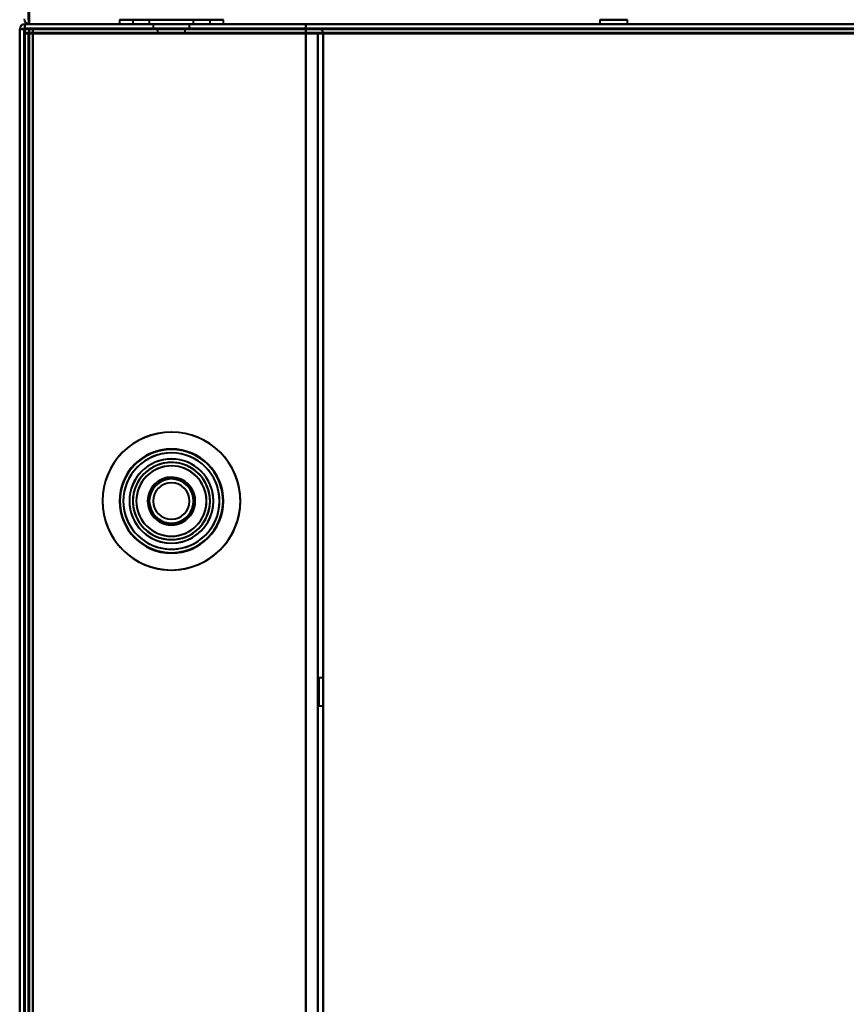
# Model space of a CAD drawing. Header units: millimetres. Extents: x -1442 to 3067, y -120 to 1046.
# Tile 56 of 75: x -369 to -274, y 825 to 939. Entities that reach past the tile are written whole.
import ezdxf

# ---------------------------------------------------------------- set-up
doc = ezdxf.new("R2010")
doc.units = ezdxf.units.MM
doc.layers.add('G-IMPT', color=8, linetype='Continuous', lineweight=40)

# ---------------------------------------------------------------- blocks, each defined once
blk = doc.blocks.new('NEXA 1000 CALQUES_dwg-755156-Gauche')
at = {"layer": 'G-IMPT'}
for p, q in [((-367.9, 938.37), (-367.9, 938.97)), ((-367.9, 938.37), (-367.9, 938.97)), ((-367.9, 938.97), (-367.9, 938.37)), ((-367.9, 938.97), (-367.9, 938.37)), ((-357.5, 938.87), (-357.5, 938.37)), ((-357.5, 938.87), (-357.5, 938.37)), ((-357.5, 938.87), (-357.5, 938.37)), ((-357.5, 938.87), (-351.5, 938.87)), ((-351.5, 938.87), (-357.5, 938.87)), ((-345.5, 938.87), (-357.5, 938.87)), ((-357.5, 938.87), (-351.5, 938.87)), ((-351.5, 938.87), (-357.5, 938.87)), ((-345.5, 938.87), (-357.5, 938.87)), ((-357.5, 938.87), (-351.5, 938.87)), ((-351.5, 938.87), (-357.5, 938.87)), ((-345.5, 938.87), (-357.5, 938.87)), ((-355.95, 938.87), (-355.95, 938.37)), ((-355.95, 938.87), (-355.95, 938.37)), ((-355.95, 938.87), (-355.95, 938.37)), ((-355.95, 938.87), (-347.39, 938.87)), ((-351.5, 938.87), (-355.95, 938.87)), ((-355.95, 938.87), (-347.39, 938.87)), ((-351.5, 938.87), (-355.95, 938.87)), ((-355.95, 938.87), (-347.39, 938.87)), ((-351.5, 938.87), (-355.95, 938.87)), ((-355.61, 938.87), (-351.5, 938.87)), ((-355.61, 938.87), (-351.5, 938.87)), ((-355.61, 938.87), (-351.5, 938.87)), ((-354.05, 938.87), (-354.05, 938.37)), ((-354.05, 938.87), (-354.05, 938.37)), ((-354.05, 938.87), (-354.05, 938.37)), ((-354.05, 938.87), (-351.5, 938.87)), ((-349.14, 938.87), (-354.05, 938.87)), ((-354.05, 938.87), (-351.5, 938.87)), ((-349.14, 938.87), (-354.05, 938.87)), ((-354.05, 938.87), (-351.5, 938.87)), ((-349.14, 938.87), (-354.05, 938.87)), ((-351.5, 938.87), (-353.86, 938.87)), ((-351.5, 938.87), (-353.86, 938.87)), ((-351.5, 938.87), (-353.86, 938.87)), ((-351.5, 938.87), (-348.95, 938.87)), ((-348.95, 938.87), (-351.5, 938.87)), ((-351.5, 938.87), (-348.95, 938.87)), ((-348.95, 938.87), (-351.5, 938.87)), ((-351.5, 938.87), (-348.95, 938.87)), ((-348.95, 938.87), (-351.5, 938.87)), ((-351.5, 938.87), (-347.05, 938.87)), ((-351.5, 938.87), (-345.5, 938.87)), ((-347.05, 938.87), (-351.5, 938.87)), ((-345.5, 938.87), (-351.5, 938.87)), ((-351.5, 938.87), (-347.05, 938.87)), ((-351.5, 938.87), (-345.5, 938.87)), ((-347.05, 938.87), (-351.5, 938.87)), ((-345.5, 938.87), (-351.5, 938.87)), ((-351.5, 938.87), (-347.05, 938.87)), ((-351.5, 938.87), (-345.5, 938.87)), ((-347.05, 938.87), (-351.5, 938.87)), ((-345.5, 938.87), (-351.5, 938.87)), ((-348.95, 938.37), (-348.95, 938.87)), ((-348.95, 938.37), (-348.95, 938.87)), ((-348.95, 938.37), (-348.95, 938.87)), ((-347.05, 938.37), (-347.05, 938.87)), ((-347.05, 938.37), (-347.05, 938.87)), ((-347.05, 938.37), (-347.05, 938.87)), ((-345.5, 938.37), (-345.5, 938.87)), ((-345.5, 938.37), (-345.5, 938.87)), ((-345.5, 938.37), (-345.5, 938.87)), ((-302.1, 938.87), (-302.1, 938.37)), ((-300.5, 938.87), (-302.1, 938.87)), ((-298.9, 938.87), (-302.1, 938.87)), ((-302.1, 938.87), (-300.5, 938.87)), ((-298.9, 938.87), (-300.5, 938.87)), ((-300.5, 938.87), (-298.9, 938.87)), ((-298.9, 938.37), (-298.9, 938.87)), ((-369, 937.77), (-369, 128.97)), ((-369, 937.77), (-369, 128.97)), ((-369, 937.77), (-368.4, 937.77)), ((-368.4, 937.77), (-369, 937.77)), ((-368.4, 937.77), (-369, 937.77)), ((-369, 937.77), (-368.4, 937.77)), ((-369, 937.77), (-368.4, 937.77)), ((-368.4, 937.77), (-369, 937.77)), ((-369, 937.77), (-368.4, 937.77)), ((-368.4, 937.77), (-369, 937.77)), ((332.4, 938.37), (-368.4, 938.37)), ((-368.4, 937.77), (-368.4, 938.37)), ((-368.4, 938.37), (-368.4, 937.77)), ((-368.4, 937.77), (-368.4, 938.37)), ((-368.4, 938.37), (-368.4, 937.77)), ((-367.9, 938.37), (331.9, 938.37)), ((331.9, 937.87), (-367.9, 937.87)), ((-367.9, 937.27), (-367.9, 937.87)), ((-367.9, 937.87), (-367.9, 937.27)), ((-367.9, 937.87), (-367.9, 937.27)), ((-367.9, 937.27), (-367.9, 937.87)), ((-351.5, 938.37), (-357.5, 938.37)), ((-357.5, 938.37), (-345.5, 938.37)), ((-357.5, 938.37), (-351.5, 938.37)), ((-351.5, 938.37), (-357.5, 938.37)), ((-357.5, 938.37), (-345.5, 938.37)), ((-357.5, 938.37), (-351.5, 938.37)), ((-351.5, 938.37), (-357.5, 938.37)), ((-357.5, 938.37), (-345.5, 938.37)), ((-357.5, 938.37), (-351.5, 938.37)), ((-355.95, 938.37), (-351.5, 938.37)), ((-351.5, 938.37), (-355.95, 938.37)), ((-355.95, 938.37), (-351.5, 938.37)), ((-351.5, 938.37), (-355.95, 938.37)), ((-355.95, 938.37), (-351.5, 938.37)), ((-351.5, 938.37), (-355.95, 938.37)), ((-347.05, 938.37), (-355.61, 938.37)), ((-347.05, 938.37), (-355.61, 938.37)), ((-347.05, 938.37), (-355.61, 938.37)), ((-351.5, 938.37), (-354.05, 938.37)), ((-354.05, 938.37), (-351.5, 938.37)), ((-351.5, 938.37), (-354.05, 938.37)), ((-354.05, 938.37), (-351.5, 938.37)), ((-351.5, 938.37), (-354.05, 938.37)), ((-354.05, 938.37), (-351.5, 938.37)), ((-353.86, 938.37), (-348.95, 938.37)), ((-353.86, 938.37), (-348.95, 938.37)), ((-353.86, 938.37), (-348.95, 938.37)), ((-353.6, 938.37), (-353.6, 937.87)), ((-353.6, 938.37), (-353.6, 937.87)), ((-353.6, 938.37), (-353.6, 937.87)), ((-349.4, 938.37), (-353.6, 938.37)), ((-351.5, 938.37), (-353.6, 938.37)), ((-353.6, 938.37), (-351.5, 938.37)), ((-349.4, 938.37), (-353.6, 938.37)), ((-351.5, 938.37), (-353.6, 938.37)), ((-353.6, 938.37), (-351.5, 938.37)), ((-353.6, 938.37), (-351.5, 938.37)), ((-349.4, 938.37), (-353.6, 938.37)), ((-351.5, 938.37), (-353.6, 938.37)), ((-351.5, 937.87), (-353.6, 937.87)), ((-353.6, 937.87), (-351.5, 937.87)), ((-353.6, 937.87), (-349.4, 937.87)), ((-351.5, 937.87), (-353.6, 937.87)), ((-353.6, 937.87), (-351.5, 937.87)), ((-353.6, 937.87), (-349.4, 937.87)), ((-351.5, 937.87), (-353.6, 937.87)), ((-353.6, 937.87), (-351.5, 937.87)), ((-353.6, 937.87), (-349.4, 937.87)), ((-353.1, 937.87), (-353.1, 937.37)), ((-353.1, 937.87), (-353.1, 937.37)), ((-353.1, 937.87), (-353.1, 937.37)), ((-353.1, 937.87), (-351.5, 937.87)), ((-351.5, 937.87), (-353.1, 937.87)), ((-349.9, 937.87), (-353.1, 937.87)), ((-353.1, 937.87), (-351.5, 937.87)), ((-351.5, 937.87), (-353.1, 937.87)), ((-349.9, 937.87), (-353.1, 937.87)), ((-353.1, 937.87), (-351.5, 937.87)), ((-351.5, 937.87), (-353.1, 937.87)), ((-349.9, 937.87), (-353.1, 937.87)), ((-349.4, 938.37), (-351.5, 938.37)), ((-348.95, 938.37), (-351.5, 938.37)), ((-351.5, 938.37), (-349.4, 938.37)), ((-351.5, 938.37), (-349.14, 938.37)), ((-349.4, 938.37), (-351.5, 938.37)), ((-348.95, 938.37), (-351.5, 938.37)), ((-351.5, 938.37), (-349.4, 938.37)), ((-351.5, 938.37), (-349.14, 938.37)), ((-348.95, 938.37), (-351.5, 938.37)), ((-351.5, 938.37), (-349.4, 938.37)), ((-349.4, 938.37), (-351.5, 938.37)), ((-351.5, 938.37), (-349.14, 938.37)), ((-345.5, 938.37), (-351.5, 938.37)), ((-351.5, 938.37), (-347.05, 938.37)), ((-347.39, 938.37), (-351.5, 938.37)), ((-351.5, 938.37), (-345.5, 938.37)), ((-345.5, 938.37), (-351.5, 938.37)), ((-351.5, 938.37), (-347.05, 938.37)), ((-347.39, 938.37), (-351.5, 938.37)), ((-351.5, 938.37), (-345.5, 938.37)), ((-345.5, 938.37), (-351.5, 938.37)), ((-351.5, 938.37), (-347.05, 938.37)), ((-347.39, 938.37), (-351.5, 938.37)), ((-351.5, 938.37), (-345.5, 938.37)), ((-349.4, 937.87), (-351.5, 937.87)), ((-351.5, 937.87), (-349.9, 937.87)), ((-349.9, 937.87), (-351.5, 937.87)), ((-351.5, 937.87), (-349.4, 937.87)), ((-349.4, 937.87), (-351.5, 937.87)), ((-351.5, 937.87), (-349.9, 937.87)), ((-349.9, 937.87), (-351.5, 937.87)), ((-351.5, 937.87), (-349.4, 937.87)), ((-349.4, 937.87), (-351.5, 937.87)), ((-351.5, 937.87), (-349.9, 937.87)), ((-349.9, 937.87), (-351.5, 937.87)), ((-351.5, 937.87), (-349.4, 937.87)), ((-349.9, 937.37), (-349.9, 937.87)), ((-349.9, 937.37), (-349.9, 937.87)), ((-349.9, 937.37), (-349.9, 937.87)), ((-349.4, 937.87), (-349.4, 938.37)), ((-349.4, 937.87), (-349.4, 938.37)), ((-349.4, 937.87), (-349.4, 938.37)), ((-300.5, 938.37), (-302.1, 938.37)), ((-302.1, 938.37), (-300.5, 938.37)), ((-302.1, 938.37), (-298.9, 938.37)), ((-298.9, 938.37), (-300.5, 938.37)), ((-300.5, 938.37), (-298.9, 938.37)), ((-368.5, 937.27), (-368.5, 129.47)), ((-368.5, 937.27), (-367.9, 937.27)), ((-367.9, 937.27), (-368.5, 937.27)), ((-367.9, 937.27), (-368.5, 937.27)), ((-368.5, 937.27), (-367.9, 937.27)), ((-353.1, 937.37), (-351.5, 937.37)), ((-353.1, 937.37), (-349.9, 937.37)), ((-351.5, 937.37), (-353.1, 937.37)), ((-353.1, 937.37), (-351.5, 937.37)), ((-353.1, 937.37), (-349.9, 937.37)), ((-351.5, 937.37), (-353.1, 937.37)), ((-353.1, 937.37), (-351.5, 937.37)), ((-353.1, 937.37), (-349.9, 937.37)), ((-351.5, 937.37), (-353.1, 937.37)), ((-351.5, 937.37), (-349.9, 937.37)), ((-349.9, 937.37), (-351.5, 937.37)), ((-351.5, 937.37), (-349.9, 937.37)), ((-349.9, 937.37), (-351.5, 937.37)), ((-351.5, 937.37), (-349.9, 937.37)), ((-349.9, 937.37), (-351.5, 937.37)), ((-334, 937.27), (-334.6, 937.27)), ((-334, 937.27), (-334.6, 937.27)), ((-334.6, 937.27), (-334, 937.27)), ((-334.6, 937.27), (-334, 937.27)), ((-334, 129.47), (-334, 937.27)), ((-334, 862.97), (-334.5, 862.97)), ((-334, 862.97), (-334.5, 862.97)), ((-334.5, 862.97), (-334.5, 861.37)), ((-334.5, 862.97), (-334.5, 859.77)), ((-334.5, 862.97), (-334.5, 861.37)), ((-334.5, 862.97), (-334.5, 859.77)), ((-334.5, 861.37), (-334.5, 862.97)), ((-334.5, 861.37), (-334.5, 862.97)), ((-334, 861.37), (-334, 862.97)), ((-334, 859.77), (-334, 862.97)), ((-334, 861.37), (-334, 862.97)), ((-334, 859.77), (-334, 862.97)), ((-334, 862.97), (-334, 861.37)), ((-334, 862.97), (-334, 861.37)), ((-334.5, 861.37), (-334.5, 859.77)), ((-334.5, 861.37), (-334.5, 859.77)), ((-334.5, 859.77), (-334.5, 861.37)), ((-334.5, 859.77), (-334.5, 861.37)), ((-334, 859.77), (-334, 861.37)), ((-334, 859.77), (-334, 861.37)), ((-334, 861.37), (-334, 859.77)), ((-334, 861.37), (-334, 859.77)), ((-334.5, 859.77), (-334, 859.77)), ((-334.5, 859.77), (-334, 859.77))]:
    blk.add_line(p, q, dxfattribs=at)
at = {"layer": 'G-IMPT', "flags": 128}
for points in [[(-367.95, 938.87), (-367.96, 947.37), (-367.98, 955.87), (-367.99, 964.37), (-368, 972.87)], [(-368, 938.87), (-368, 947.37), (-368, 955.87), (-368, 964.37), (-368, 972.87)], [(-368, 972.87), (-368, 964.37), (-368, 955.87), (-368, 947.37), (-368, 938.87)], [(-367.95, 938.87), (-367.96, 947.12), (-367.98, 955.37), (-367.99, 963.62), (-368, 971.87)], [(-368, 971.87), (-367.99, 963.62), (-367.98, 955.37), (-367.96, 947.12), (-367.95, 938.87)], [(-368, 971.87), (-368, 963.62), (-368, 955.37), (-368, 947.12), (-368, 938.87)], [(-368, 938.87), (-368, 947.12), (-368, 955.37), (-368, 963.62), (-368, 971.87)], [(-367.9, 971.87), (-367.91, 963.62), (-367.93, 955.37), (-367.94, 947.12), (-367.95, 938.87)], [(-367.9, 938.87), (-367.9, 947.12), (-367.9, 955.37), (-367.9, 963.62), (-367.9, 971.87)], [(-367.9, 971.87), (-367.9, 963.62), (-367.9, 955.37), (-367.9, 947.12), (-367.9, 938.87)], [(-367.9, 938.37), (-367.91, 938.5), (-367.93, 938.62), (-367.94, 938.75), (-367.95, 938.87)], [(-367.95, 938.87), (-367.94, 938.75), (-367.93, 938.62), (-367.91, 938.5), (-367.9, 938.37)], [(-367.9, 938.37), (-367.9, 938.5), (-367.9, 938.62), (-367.9, 938.75), (-367.9, 938.87)], [(-367.9, 938.87), (-367.9, 938.75), (-367.9, 938.62), (-367.9, 938.5), (-367.9, 938.37)], [(-369, 937.77), (-368.86, 937.78), (-368.73, 937.8), (-368.59, 937.81), (-368.45, 937.82)], [(-368.45, 937.82), (-368.59, 937.81), (-368.73, 937.8), (-368.86, 937.78), (-369, 937.77)], [(-369, 128.97), (-369, 331.17), (-369, 533.37), (-369, 735.57), (-369, 937.77)], [(-369, 937.77), (-369, 735.57), (-369, 533.37), (-369, 331.17), (-369, 128.97)], [(-369, 128.97), (-369, 331.17), (-369, 533.37), (-369, 735.57), (-369, 937.77)], [(-369, 937.77), (-368.86, 937.77), (-368.73, 937.77), (-368.59, 937.77), (-368.45, 937.77)], [(-368.45, 937.77), (-368.59, 937.77), (-368.73, 937.77), (-368.86, 937.77), (-369, 937.77)], [(-369, 937.77), (-369, 735.57), (-369, 533.37), (-369, 331.17), (-369, 128.97)], [(-369, 128.97), (-369, 331.17), (-369, 533.37), (-369, 735.57), (-369, 937.77)], [(-368.5, 937.77), (-368.63, 937.77), (-368.75, 937.77), (-368.88, 937.77), (-369, 937.77)], [(-369, 937.77), (-369, 735.57), (-369, 533.37), (-369, 331.17), (-369, 128.97)], [(-369, 937.77), (-368.88, 937.77), (-368.75, 937.77), (-368.63, 937.77), (-368.5, 937.77)], [(-369, 128.97), (-369, 331.17), (-369, 533.37), (-369, 735.57), (-369, 937.77)], [(-369, 937.77), (-369, 735.57), (-369, 533.37), (-369, 331.17), (-369, 128.97)], [(-369, 128.97), (-369, 331.17), (-369, 533.37), (-369, 735.57), (-369, 937.77)], [(-369, 937.77), (-369, 735.57), (-369, 533.37), (-369, 331.17), (-369, 128.97)], [(-369, 128.97), (-369, 331.17), (-369, 533.37), (-369, 735.57), (-369, 937.77)], [(-369, 937.77), (-368.88, 937.77), (-368.75, 937.77), (-368.63, 937.77), (-368.5, 937.77)], [(-369, 937.77), (-369, 735.57), (-369, 533.37), (-369, 331.17), (-369, 128.97)], [(-368.5, 937.77), (-368.63, 937.77), (-368.75, 937.77), (-368.88, 937.77), (-369, 937.77)], [(-368.5, 937.77), (-368.5, 735.57), (-368.5, 533.37), (-368.5, 331.17), (-368.5, 128.97)], [(-368.5, 128.97), (-368.5, 331.17), (-368.5, 533.37), (-368.5, 735.57), (-368.5, 937.77)], [(-368.5, 937.27), (-368.5, 937.4), (-368.5, 937.52), (-368.5, 937.65), (-368.5, 937.77)], [(-368.5, 128.97), (-368.5, 331.17), (-368.5, 533.37), (-368.5, 735.57), (-368.5, 937.77)], [(-368.5, 937.77), (-368.5, 937.65), (-368.5, 937.52), (-368.5, 937.4), (-368.5, 937.27)], [(-368.5, 937.77), (-368.49, 937.77), (-368.48, 937.77), (-368.46, 937.77), (-368.45, 937.77)], [(-368.5, 937.77), (-368.5, 937.65), (-368.5, 937.52), (-368.5, 937.4), (-368.5, 937.27)], [(-368.45, 937.77), (-368.46, 937.77), (-368.48, 937.77), (-368.49, 937.77), (-368.5, 937.77)], [(-368.5, 937.27), (-368.5, 937.4), (-368.5, 937.52), (-368.5, 937.65), (-368.5, 937.77)], [(-368.5, 937.77), (-368.5, 735.57), (-368.5, 533.37), (-368.5, 331.17), (-368.5, 128.97)], [(-368.45, 937.82), (-360.34, 937.83), (-352.23, 937.85), (-344.11, 937.86), (-336, 937.87)], [(-336, 937.87), (-344.11, 937.86), (-352.23, 937.85), (-360.34, 937.83), (-368.45, 937.82)], [(-368.45, 937.77), (-360.34, 937.77), (-352.23, 937.77), (-344.11, 937.77), (-336, 937.77)], [(-336, 937.77), (-344.11, 937.77), (-352.23, 937.77), (-360.34, 937.77), (-368.45, 937.77)], [(-368.45, 937.77), (-368.44, 937.77), (-368.43, 937.77), (-368.41, 937.77), (-368.4, 937.77)], [(-368.4, 937.77), (-368.41, 937.77), (-368.43, 937.77), (-368.44, 937.77), (-368.45, 937.77)], [(-367.9, 938.37), (-368.03, 938.37), (-368.15, 938.37), (-368.28, 938.37), (-368.4, 938.37)], [(-368.4, 938.37), (-368.28, 938.37), (-368.15, 938.37), (-368.03, 938.37), (-367.9, 938.37)], [(-367.9, 938.37), (-368.03, 938.37), (-368.15, 938.37), (-368.28, 938.37), (-368.4, 938.37)], [(-368.4, 938.37), (-368.28, 938.37), (-368.15, 938.37), (-368.03, 938.37), (-367.9, 938.37)], [(-368.4, 938.37), (-193.2, 938.37), (-18, 938.37), (157.2, 938.37), (332.4, 938.37)], [(332.4, 938.37), (157.2, 938.37), (-18, 938.37), (-193.2, 938.37), (-368.4, 938.37)], [(-368.4, 938.37), (-368.28, 938.37), (-368.15, 938.37), (-368.03, 938.37), (-367.9, 938.37)], [(-367.9, 938.37), (-368.03, 938.37), (-368.15, 938.37), (-368.28, 938.37), (-368.4, 938.37)], [(-368.4, 938.37), (-368.4, 938.25), (-368.4, 938.12), (-368.4, 938), (-368.4, 937.87)], [(-368.4, 937.87), (-368.4, 938), (-368.4, 938.12), (-368.4, 938.25), (-368.4, 938.37)], [(-368.4, 937.87), (-368.4, 938), (-368.4, 938.12), (-368.4, 938.25), (-368.4, 938.37)], [(-368.4, 938.37), (-368.28, 938.37), (-368.15, 938.37), (-368.03, 938.37), (-367.9, 938.37)], [(332.4, 938.37), (157.2, 938.37), (-18, 938.37), (-193.2, 938.37), (-368.4, 938.37)], [(-368.4, 938.37), (-368.4, 938.25), (-368.4, 938.12), (-368.4, 938), (-368.4, 937.87)], [(-367.9, 938.37), (-368.03, 938.37), (-368.15, 938.37), (-368.28, 938.37), (-368.4, 938.37)], [(-368.4, 938.37), (-193.2, 938.37), (-18, 938.37), (157.2, 938.37), (332.4, 938.37)], [(-336, 937.87), (-344.1, 937.87), (-352.2, 937.87), (-360.3, 937.87), (-368.4, 937.87)], [(-368.4, 937.87), (-360.3, 937.87), (-352.2, 937.87), (-344.1, 937.87), (-336, 937.87)], [(-367.9, 937.87), (-368.03, 937.87), (-368.15, 937.87), (-368.28, 937.87), (-368.4, 937.87)], [(-368.4, 937.87), (-193.2, 937.87), (-18, 937.87), (157.2, 937.87), (332.4, 937.87)], [(-368.4, 937.87), (-368.28, 937.87), (-368.15, 937.87), (-368.03, 937.87), (-367.9, 937.87)], [(-368.4, 937.82), (-368.4, 937.83), (-368.4, 937.85), (-368.4, 937.86), (-368.4, 937.87)], [(-367.9, 937.87), (-368.03, 937.87), (-368.15, 937.87), (-368.28, 937.87), (-368.4, 937.87)], [(-368.4, 937.87), (-368.4, 937.86), (-368.4, 937.85), (-368.4, 937.83), (-368.4, 937.82)], [(332.4, 937.87), (157.2, 937.87), (-18, 937.87), (-193.2, 937.87), (-368.4, 937.87)], [(-368.4, 937.87), (-368.28, 937.87), (-368.15, 937.87), (-368.03, 937.87), (-367.9, 937.87)], [(-368.4, 937.77), (-368.4, 937.78), (-368.4, 937.8), (-368.4, 937.81), (-368.4, 937.82)], [(-368.4, 937.82), (-368.4, 937.81), (-368.4, 937.8), (-368.4, 937.78), (-368.4, 937.77)], [(-336, 937.77), (-344.1, 937.77), (-352.2, 937.77), (-360.3, 937.77), (-368.4, 937.77)], [(-368.4, 937.77), (-368.4, 735.57), (-368.4, 533.37), (-368.4, 331.17), (-368.4, 128.97)], [(-368.4, 937.77), (-368.4, 735.57), (-368.4, 533.37), (-368.4, 331.17), (-368.4, 128.97)], [(-336, 937.77), (-344.1, 937.77), (-352.2, 937.77), (-360.3, 937.77), (-368.4, 937.77)], [(-368.4, 128.97), (-368.4, 331.17), (-368.4, 533.37), (-368.4, 735.57), (-368.4, 937.77)], [(-368.4, 937.77), (-360.3, 937.77), (-352.2, 937.77), (-344.1, 937.77), (-336, 937.77)], [(-368.4, 937.77), (-360.3, 937.77), (-352.2, 937.77), (-344.1, 937.77), (-336, 937.77)], [(-368.4, 128.97), (-368.4, 331.17), (-368.4, 533.37), (-368.4, 735.57), (-368.4, 937.77)], [(-368.4, 128.97), (-368.4, 331.17), (-368.4, 533.37), (-368.4, 735.57), (-368.4, 937.77)], [(-368.4, 937.77), (-360.3, 937.77), (-352.2, 937.77), (-344.1, 937.77), (-336, 937.77)], [(332.4, 937.77), (157.2, 937.77), (-18, 937.77), (-193.2, 937.77), (-368.4, 937.77)], [(-368.4, 937.77), (-368.4, 735.57), (-368.4, 533.37), (-368.4, 331.17), (-368.4, 128.97)], [(-368.4, 937.77), (-368.4, 735.57), (-368.4, 533.37), (-368.4, 331.17), (-368.4, 128.97)], [(332.4, 937.77), (157.2, 937.77), (-18, 937.77), (-193.2, 937.77), (-368.4, 937.77)], [(-368.4, 128.97), (-368.4, 331.17), (-368.4, 533.37), (-368.4, 735.57), (-368.4, 937.77)], [(-368.4, 937.77), (-193.2, 937.77), (-18, 937.77), (157.2, 937.77), (332.4, 937.77)], [(-336, 937.77), (-344.1, 937.77), (-352.2, 937.77), (-360.3, 937.77), (-368.4, 937.77)], [(-368.4, 937.77), (-368.4, 735.57), (-368.4, 533.37), (-368.4, 331.17), (-368.4, 128.97)], [(-368.4, 937.77), (-193.2, 937.77), (-18, 937.77), (157.2, 937.77), (332.4, 937.77)], [(-368.4, 128.97), (-368.4, 331.17), (-368.4, 533.37), (-368.4, 735.57), (-368.4, 937.77)], [(-368.4, 128.97), (-368.4, 331.17), (-368.4, 533.37), (-368.4, 735.57), (-368.4, 937.77)], [(-368.4, 937.77), (-193.2, 937.77), (-18, 937.77), (157.2, 937.77), (332.4, 937.77)], [(332.4, 937.77), (157.2, 937.77), (-18, 937.77), (-193.2, 937.77), (-368.4, 937.77)], [(-368.4, 937.77), (-368.4, 735.57), (-368.4, 533.37), (-368.4, 331.17), (-368.4, 128.97)], [(331.9, 938.37), (156.95, 938.37), (-18, 938.37), (-192.95, 938.37), (-367.9, 938.37)], [(-367.9, 938.37), (-359.93, 938.37), (-351.95, 938.37), (-343.98, 938.37), (-336, 938.37)], [(-336, 938.37), (-343.98, 938.37), (-351.95, 938.37), (-359.93, 938.37), (-367.9, 938.37)], [(-367.9, 938.37), (-192.95, 938.37), (-18, 938.37), (156.95, 938.37), (331.9, 938.37)], [(-336, 938.37), (-343.98, 938.37), (-351.95, 938.37), (-359.93, 938.37), (-367.9, 938.37)], [(-367.9, 938.37), (-359.93, 938.37), (-351.95, 938.37), (-343.98, 938.37), (-336, 938.37)], [(-367.9, 938.37), (-192.95, 938.37), (-18, 938.37), (156.95, 938.37), (331.9, 938.37)], [(331.9, 938.37), (156.95, 938.37), (-18, 938.37), (-192.95, 938.37), (-367.9, 938.37)], [(-367.9, 938.37), (-192.95, 938.37), (-18, 938.37), (156.95, 938.37), (331.9, 938.37)], [(331.9, 938.37), (156.95, 938.37), (-18, 938.37), (-192.95, 938.37), (-367.9, 938.37)], [(-367.9, 938.37), (-192.95, 938.37), (-18, 938.37), (156.95, 938.37), (331.9, 938.37)], [(331.9, 938.37), (156.95, 938.37), (-18, 938.37), (-192.95, 938.37), (-367.9, 938.37)], [(-367.9, 937.87), (-192.95, 937.87), (-18, 937.87), (156.95, 937.87), (331.9, 937.87)], [(331.9, 937.87), (156.95, 937.87), (-18, 937.87), (-192.95, 937.87), (-367.9, 937.87)], [(331.9, 937.87), (156.95, 937.87), (-18, 937.87), (-192.95, 937.87), (-367.9, 937.87)], [(-367.9, 937.87), (-367.9, 937.75), (-367.9, 937.62), (-367.9, 937.5), (-367.9, 937.37)], [(-367.9, 937.87), (-192.95, 937.87), (-18, 937.87), (156.95, 937.87), (331.9, 937.87)], [(-367.9, 937.37), (-367.9, 937.5), (-367.9, 937.62), (-367.9, 937.75), (-367.9, 937.87)], [(331.9, 937.87), (156.95, 937.87), (-18, 937.87), (-192.95, 937.87), (-367.9, 937.87)], [(-367.9, 937.87), (-192.95, 937.87), (-18, 937.87), (156.95, 937.87), (331.9, 937.87)], [(-367.9, 937.37), (-367.9, 937.5), (-367.9, 937.62), (-367.9, 937.75), (-367.9, 937.87)], [(-367.9, 937.87), (-192.95, 937.87), (-18, 937.87), (156.95, 937.87), (331.9, 937.87)], [(-367.9, 937.87), (-367.9, 937.75), (-367.9, 937.62), (-367.9, 937.5), (-367.9, 937.37)], [(331.9, 937.87), (156.95, 937.87), (-18, 937.87), (-192.95, 937.87), (-367.9, 937.87)], [(331.9, 937.87), (156.95, 937.87), (-18, 937.87), (-192.95, 937.87), (-367.9, 937.87)], [(-367.9, 937.87), (-192.95, 937.87), (-18, 937.87), (156.95, 937.87), (331.9, 937.87)], [(331.9, 937.87), (156.95, 937.87), (-18, 937.87), (-192.95, 937.87), (-367.9, 937.87)], [(-367.9, 937.87), (-192.95, 937.87), (-18, 937.87), (156.95, 937.87), (331.9, 937.87)], [(-336, 937.87), (-343.88, 937.87), (-351.75, 937.87), (-359.63, 937.87), (-367.5, 937.87)], [(-367.5, 937.87), (-367.5, 937.75), (-367.5, 937.62), (-367.5, 937.5), (-367.5, 937.37)], [(-367.5, 937.37), (-367.5, 937.5), (-367.5, 937.62), (-367.5, 937.75), (-367.5, 937.87)], [(-367.5, 937.87), (-359.63, 937.87), (-351.75, 937.87), (-343.88, 937.87), (-336, 937.87)], [(-367.5, 937.37), (-367.5, 937.5), (-367.5, 937.62), (-367.5, 937.75), (-367.5, 937.87)], [(-367.5, 937.87), (-367.5, 937.75), (-367.5, 937.62), (-367.5, 937.5), (-367.5, 937.37)], [(-367.5, 937.87), (-359.63, 937.87), (-351.75, 937.87), (-343.88, 937.87), (-336, 937.87)], [(-336, 937.87), (-343.88, 937.87), (-351.75, 937.87), (-359.63, 937.87), (-367.5, 937.87)], [(-336, 937.87), (-336, 938), (-336, 938.12), (-336, 938.25), (-336, 938.37)], [(-336, 938.37), (-336, 938.25), (-336, 938.12), (-336, 938), (-336, 937.87)], [(-336, 937.87), (-336, 938), (-336, 938.12), (-336, 938.25), (-336, 938.37)], [(-336, 938.37), (-336, 938.25), (-336, 938.12), (-336, 938), (-336, 937.87)], [(-334.6, 937.87), (-334.95, 937.87), (-335.3, 937.87), (-335.65, 937.87), (-336, 937.87)], [(-336, 937.87), (-335.65, 937.87), (-335.3, 937.87), (-334.95, 937.87), (-334.6, 937.87)], [(-334.6, 937.87), (-334.95, 937.87), (-335.3, 937.87), (-335.65, 937.87), (-336, 937.87)], [(-336, 937.87), (-335.65, 937.87), (-335.3, 937.87), (-334.95, 937.87), (-334.6, 937.87)], [(-336, 937.27), (-336, 937.4), (-336, 937.52), (-336, 937.65), (-336, 937.77)], [(-336, 937.77), (-336, 937.65), (-336, 937.52), (-336, 937.4), (-336, 937.27)], [(-336, 937.27), (-336, 937.4), (-336, 937.52), (-336, 937.65), (-336, 937.77)], [(-336, 937.77), (-336, 937.65), (-336, 937.52), (-336, 937.4), (-336, 937.27)], [(-336, 937.27), (-336, 937.4), (-336, 937.52), (-336, 937.65), (-336, 937.77)], [(-336, 937.77), (-336, 937.65), (-336, 937.52), (-336, 937.4), (-336, 937.27)], [(-336, 937.77), (-336, 937.65), (-336, 937.52), (-336, 937.4), (-336, 937.27)], [(-336, 937.27), (-336, 937.4), (-336, 937.52), (-336, 937.65), (-336, 937.77)], [(-334.5, 937.32), (-343, 937.33), (-351.5, 937.35), (-360, 937.36), (-368.5, 937.37)], [(-368.5, 937.37), (-368.5, 735.37), (-368.5, 533.37), (-368.5, 331.37), (-368.5, 129.37)], [(-368.5, 129.37), (-368.5, 331.37), (-368.5, 533.37), (-368.5, 735.37), (-368.5, 937.37)], [(-368.5, 937.37), (-360, 937.36), (-351.5, 937.35), (-343, 937.33), (-334.5, 937.32)], [(-334.5, 937.37), (-343, 937.37), (-351.5, 937.37), (-360, 937.37), (-368.5, 937.37)], [(-368.5, 937.37), (-360, 937.37), (-351.5, 937.37), (-343, 937.37), (-334.5, 937.37)], [(-368.5, 129.37), (-368.5, 331.37), (-368.5, 533.37), (-368.5, 735.37), (-368.5, 937.37)], [(-368.5, 937.37), (-368.5, 735.37), (-368.5, 533.37), (-368.5, 331.37), (-368.5, 129.37)], [(-368.5, 129.47), (-368.5, 331.42), (-368.5, 533.37), (-368.5, 735.32), (-368.5, 937.27)], [(-368.5, 937.27), (-368.5, 735.32), (-368.5, 533.37), (-368.5, 331.42), (-368.5, 129.47)], [(-368, 937.27), (-368.13, 937.27), (-368.25, 937.27), (-368.38, 937.27), (-368.5, 937.27)], [(-368.5, 937.27), (-368.5, 735.32), (-368.5, 533.37), (-368.5, 331.42), (-368.5, 129.47)], [(-368.5, 129.47), (-368.5, 331.42), (-368.5, 533.37), (-368.5, 735.32), (-368.5, 937.27)], [(-368.5, 937.27), (-368.38, 937.27), (-368.25, 937.27), (-368.13, 937.27), (-368, 937.27)], [(-368.5, 937.27), (-368.5, 735.32), (-368.5, 533.37), (-368.5, 331.42), (-368.5, 129.47)], [(-368.5, 129.47), (-368.5, 331.42), (-368.5, 533.37), (-368.5, 735.32), (-368.5, 937.27)], [(-368.5, 129.47), (-368.5, 331.42), (-368.5, 533.37), (-368.5, 735.32), (-368.5, 937.27)], [(-368.5, 937.27), (-368.38, 937.27), (-368.25, 937.27), (-368.13, 937.27), (-368, 937.27)], [(-368, 937.27), (-368.13, 937.27), (-368.25, 937.27), (-368.38, 937.27), (-368.5, 937.27)], [(-368.5, 937.27), (-368.5, 735.32), (-368.5, 533.37), (-368.5, 331.42), (-368.5, 129.47)], [(-368.5, 129.47), (-368.5, 331.42), (-368.5, 533.37), (-368.5, 735.32), (-368.5, 937.27)], [(-368.5, 937.27), (-368.5, 735.32), (-368.5, 533.37), (-368.5, 331.42), (-368.5, 129.47)], [(-368.5, 937.27), (-368.5, 735.32), (-368.5, 533.37), (-368.5, 331.42), (-368.5, 129.47)], [(-368.5, 129.47), (-368.5, 331.42), (-368.5, 533.37), (-368.5, 735.32), (-368.5, 937.27)], [(-368, 129.47), (-368, 331.42), (-368, 533.37), (-368, 735.32), (-368, 937.27)], [(-368, 937.27), (-368, 735.32), (-368, 533.37), (-368, 331.42), (-368, 129.47)], [(-368, 129.47), (-368, 331.42), (-368, 533.37), (-368, 735.32), (-368, 937.27)], [(-368, 937.27), (-367.99, 937.27), (-367.98, 937.27), (-367.96, 937.27), (-367.95, 937.27)], [(-368, 937.27), (-368, 735.32), (-368, 533.37), (-368, 331.42), (-368, 129.47)], [(-367.95, 937.27), (-367.96, 937.27), (-367.98, 937.27), (-367.99, 937.27), (-368, 937.27)], [(-368, 937.27), (-368, 735.32), (-368, 533.37), (-368, 331.42), (-368, 129.47)], [(-368, 129.47), (-368, 331.42), (-368, 533.37), (-368, 735.32), (-368, 937.27)], [(-367.95, 937.27), (-367.94, 937.27), (-367.93, 937.27), (-367.91, 937.27), (-367.9, 937.27)], [(-367.9, 937.27), (-367.91, 937.27), (-367.93, 937.27), (-367.94, 937.27), (-367.95, 937.27)], [(-367.9, 937.37), (-192.95, 937.37), (-18, 937.37), (156.95, 937.37), (331.9, 937.37)], [(331.9, 937.37), (156.95, 937.37), (-18, 937.37), (-192.95, 937.37), (-367.9, 937.37)], [(-367.9, 937.37), (-192.95, 937.37), (-18, 937.37), (156.95, 937.37), (331.9, 937.37)], [(-367.9, 937.32), (-367.9, 937.33), (-367.9, 937.35), (-367.9, 937.36), (-367.9, 937.37)], [(331.9, 937.37), (156.95, 937.37), (-18, 937.37), (-192.95, 937.37), (-367.9, 937.37)], [(-367.9, 937.37), (-367.9, 937.36), (-367.9, 937.35), (-367.9, 937.33), (-367.9, 937.32)], [(331.9, 937.37), (156.95, 937.37), (-18, 937.37), (-192.95, 937.37), (-367.9, 937.37)], [(-367.9, 937.37), (-192.95, 937.37), (-18, 937.37), (156.95, 937.37), (331.9, 937.37)], [(-367.9, 937.27), (-367.9, 937.28), (-367.9, 937.3), (-367.9, 937.31), (-367.9, 937.32)], [(-367.9, 937.32), (-367.9, 937.31), (-367.9, 937.3), (-367.9, 937.28), (-367.9, 937.27)], [(-367.9, 937.27), (-367.9, 735.32), (-367.9, 533.37), (-367.9, 331.42), (-367.9, 129.47)], [(-336, 937.27), (-343.98, 937.27), (-351.95, 937.27), (-359.93, 937.27), (-367.9, 937.27)], [(-367.9, 937.27), (-367.9, 735.32), (-367.9, 533.37), (-367.9, 331.42), (-367.9, 129.47)], [(331.9, 937.27), (156.95, 937.27), (-18, 937.27), (-192.95, 937.27), (-367.9, 937.27)], [(-367.9, 937.27), (-367.9, 735.32), (-367.9, 533.37), (-367.9, 331.42), (-367.9, 129.47)], [(-336, 937.27), (-343.98, 937.27), (-351.95, 937.27), (-359.93, 937.27), (-367.9, 937.27)], [(-367.9, 937.27), (-359.93, 937.27), (-351.95, 937.27), (-343.98, 937.27), (-336, 937.27)], [(-367.9, 129.47), (-367.9, 331.42), (-367.9, 533.37), (-367.9, 735.32), (-367.9, 937.27)], [(-367.9, 129.47), (-367.9, 331.42), (-367.9, 533.37), (-367.9, 735.32), (-367.9, 937.27)], [(-367.9, 937.27), (-192.95, 937.27), (-18, 937.27), (156.95, 937.27), (331.9, 937.27)], [(-367.9, 129.47), (-367.9, 331.42), (-367.9, 533.37), (-367.9, 735.32), (-367.9, 937.27)], [(-367.9, 937.27), (-359.93, 937.27), (-351.95, 937.27), (-343.98, 937.27), (-336, 937.27)], [(-367.5, 937.37), (-359.25, 937.36), (-351, 937.35), (-342.75, 937.33), (-334.5, 937.32)], [(-334.5, 937.32), (-342.75, 937.33), (-351, 937.35), (-359.25, 937.36), (-367.5, 937.37)], [(-334.5, 937.37), (-342.75, 937.37), (-351, 937.37), (-359.25, 937.37), (-367.5, 937.37)], [(-367.5, 937.37), (-359.25, 937.37), (-351, 937.37), (-342.75, 937.37), (-334.5, 937.37)], [(-367.5, 937.27), (-359.25, 937.28), (-351, 937.3), (-342.75, 937.31), (-334.5, 937.32)], [(-334.5, 937.32), (-342.75, 937.31), (-351, 937.3), (-359.25, 937.28), (-367.5, 937.27)], [(-367.5, 937.27), (-367.5, 735.32), (-367.5, 533.37), (-367.5, 331.42), (-367.5, 129.47)], [(-367.5, 129.47), (-367.5, 331.42), (-367.5, 533.37), (-367.5, 735.32), (-367.5, 937.27)], [(-334.5, 937.27), (-342.75, 937.27), (-351, 937.27), (-359.25, 937.27), (-367.5, 937.27)], [(-367.5, 937.27), (-359.63, 937.27), (-351.75, 937.27), (-343.88, 937.27), (-336, 937.27)], [(-367.5, 937.27), (-359.25, 937.27), (-351, 937.27), (-342.75, 937.27), (-334.5, 937.27)], [(-336, 937.27), (-343.88, 937.27), (-351.75, 937.27), (-359.63, 937.27), (-367.5, 937.27)], [(-367.5, 129.47), (-367.5, 331.42), (-367.5, 533.37), (-367.5, 735.32), (-367.5, 937.27)], [(-367.5, 937.27), (-367.5, 735.32), (-367.5, 533.37), (-367.5, 331.42), (-367.5, 129.47)], [(-367.5, 129.47), (-367.5, 331.42), (-367.5, 533.37), (-367.5, 735.32), (-367.5, 937.27)], [(-367.5, 937.27), (-367.5, 735.32), (-367.5, 533.37), (-367.5, 331.42), (-367.5, 129.47)], [(-367.5, 129.47), (-367.5, 331.42), (-367.5, 533.37), (-367.5, 735.32), (-367.5, 937.27)], [(-367.5, 937.27), (-359.63, 937.27), (-351.75, 937.27), (-343.88, 937.27), (-336, 937.27)], [(-367.5, 937.27), (-367.5, 735.32), (-367.5, 533.37), (-367.5, 331.42), (-367.5, 129.47)], [(-336, 937.27), (-343.88, 937.27), (-351.75, 937.27), (-359.63, 937.27), (-367.5, 937.27)], [(331.9, 937.27), (164.92, 937.27), (-2.05, 937.27), (-169.03, 937.27), (-336, 937.27)], [(-336, 937.27), (-335.65, 937.27), (-335.3, 937.27), (-334.95, 937.27), (-334.6, 937.27)], [(-334.6, 937.27), (-334.95, 937.27), (-335.3, 937.27), (-335.65, 937.27), (-336, 937.27)], [(-336, 129.47), (-336, 331.42), (-336, 533.37), (-336, 735.32), (-336, 937.27)], [(-336, 937.27), (-335.65, 937.27), (-335.3, 937.27), (-334.95, 937.27), (-334.6, 937.27)], [(-334.6, 937.27), (-334.95, 937.27), (-335.3, 937.27), (-335.65, 937.27), (-336, 937.27)], [(-336, 937.27), (-336, 735.32), (-336, 533.37), (-336, 331.42), (-336, 129.47)], [(-336, 937.27), (-336, 735.32), (-336, 533.37), (-336, 331.42), (-336, 129.47)], [(-336, 129.47), (-336, 331.42), (-336, 533.37), (-336, 735.32), (-336, 937.27)], [(-336, 129.47), (-336, 331.42), (-336, 533.37), (-336, 735.32), (-336, 937.27)], [(-336, 937.27), (-336, 735.32), (-336, 533.37), (-336, 331.42), (-336, 129.47)], [(-336, 937.27), (-169.03, 937.27), (-2.05, 937.27), (164.92, 937.27), (331.9, 937.27)], [(331.9, 937.27), (164.92, 937.27), (-2.05, 937.27), (-169.03, 937.27), (-336, 937.27)], [(-336, 937.27), (-336, 735.32), (-336, 533.37), (-336, 331.42), (-336, 129.47)], [(-336, 129.47), (-336, 331.42), (-336, 533.37), (-336, 735.32), (-336, 937.27)], [(-336, 937.27), (-169.03, 937.27), (-2.05, 937.27), (164.92, 937.27), (331.9, 937.27)], [(-334.6, 937.27), (-334.6, 735.32), (-334.6, 533.37), (-334.6, 331.42), (-334.6, 129.47)], [(-334.6, 129.47), (-334.6, 331.42), (-334.6, 533.37), (-334.6, 735.32), (-334.6, 937.27)], [(-334.6, 937.27), (-334.6, 735.32), (-334.6, 533.37), (-334.6, 331.42), (-334.6, 129.47)], [(-334.6, 129.47), (-334.6, 331.42), (-334.6, 533.37), (-334.6, 735.32), (-334.6, 937.27)], [(-334.5, 937.32), (-334.38, 937.31), (-334.25, 937.3), (-334.13, 937.28), (-334, 937.27)], [(-334, 937.27), (-334.13, 937.28), (-334.25, 937.3), (-334.38, 937.31), (-334.5, 937.32)], [(-334, 937.27), (-334.13, 937.27), (-334.25, 937.27), (-334.38, 937.27), (-334.5, 937.27)], [(-334.5, 937.27), (-334.38, 937.27), (-334.25, 937.27), (-334.13, 937.27), (-334, 937.27)], [(-334, 161.37), (-334, 355.35), (-334, 549.32), (-334, 743.3), (-334, 937.27)], [(-334, 937.27), (-334, 743.3), (-334, 549.32), (-334, 355.35), (-334, 161.37)], [(-334, 937.27), (-334, 743.3), (-334, 549.32), (-334, 355.35), (-334, 161.37)], [(-334, 161.37), (-334, 355.35), (-334, 549.32), (-334, 743.3), (-334, 937.27)]]:
    blk.add_lwpolyline(points, dxfattribs=at)
at = {"layer": 'G-IMPT'}
for centre, radius, start, end in [((-367.9, 938.97), 0.6, 180, 270), ((-367.9, 938.97), 0.6, 180, 270), ((-367.9, 938.97), 0.6, 180, 270), ((-367.9, 938.97), 0.6, 180, 270), ((-368.4, 937.77), 0.6, 90, 180), ((-368.4, 937.77), 0.6, 90, 180), ((-368.4, 937.77), 0.6, 90, 180), ((-368.4, 937.77), 0.6, 90, 180), ((-334.6, 937.27), 0.6, 0, 90), ((-334.6, 937.27), 0.6, 360, 90), ((-334.6, 937.27), 0.6, 0, 90), ((-334.6, 937.27), 0.6, 360, 90), ((-351.5, 883.37), 7.95, 0, 180), ((-351.5, 883.37), 7.95, 0, 180), ((-351.5, 883.37), 7.95, 0, 180), ((-351.5, 883.37), 7.95, 360, 180), ((-351.5, 883.37), 7.95, 0, 180), ((-351.5, 883.37), 7.95, 22.5227, 202.5227), ((-351.5, 883.37), 7.95, 22.5227, 202.5227), ((-351.5, 883.37), 7.95, 22.5227, 202.5227), ((-351.5, 883.37), 6, 0, 180), ((-351.5, 883.37), 6, 360, 180), ((-351.5, 883.37), 6, 0, 180), ((-351.5, 883.37), 6, 0, 180), ((-351.5, 883.37), 6, 360, 180), ((-351.5, 883.37), 6, 0, 180), ((-351.5, 883.37), 6, 0, 180), ((-351.5, 883.37), 6, 0, 180), ((-351.5, 883.37), 6, 360, 180), ((-351.5, 883.37), 6, 0, 180), ((-351.5, 883.37), 6, 0, 180), ((-351.5, 883.37), 6, 0, 180), ((-351.5, 883.37), 6, 0, 180), ((-351.5, 883.37), 6, 360, 180), ((-351.5, 883.37), 5.95, 360, 180), ((-351.5, 883.37), 5.95, 0, 180), ((-351.5, 883.37), 5.95, 0, 180), ((-351.5, 883.37), 5.95, 22.5227, 202.5227), ((-351.5, 883.37), 5.95, 22.5227, 202.5227), ((-351.5, 883.37), 5.95, 22.5227, 202.5227), ((-351.5, 883.37), 5.55, 0, 180), ((-351.5, 883.37), 5.55, 0, 180), ((-351.5, 883.37), 5.55, 22.5227, 202.5227), ((-351.5, 883.37), 5.55, 22.5227, 202.5227), ((-351.5, 883.37), 4.85, 360, 180), ((-351.5, 883.37), 4.85, 360, 180), ((-351.5, 883.37), 4.85, 360, 180), ((-351.5, 883.37), 4.85, 0, 180), ((-351.5, 883.37), 4.85, 22.5227, 202.5227), ((-351.5, 883.37), 4.85, 22.5227, 202.5227), ((-351.5, 883.37), 4.85, 22.5227, 202.5227), ((-351.5, 883.37), 4.85, 22.5227, 202.5227), ((-351.5, 883.37), 4.45, 0, 180), ((-351.5, 883.37), 4.45, 22.5227, 202.5227), ((-351.5, 883.37), 4.45, 0, 180), ((-351.5, 883.37), 4.45, 0, 180), ((-351.5, 883.37), 4.45, 0, 180), ((-351.5, 883.37), 4.45, 0, 180), ((-351.5, 883.37), 4.45, 0, 180), ((-351.5, 883.37), 4.45, 0, 180), ((-351.5, 883.37), 4.45, 360, 180), ((-351.5, 883.37), 4.45, 0, 180), ((-351.5, 883.37), 4.45, 22.5227, 202.5227), ((-351.5, 883.37), 4.45, 22.5227, 180), ((-351.5, 883.37), 4.45, 22.5227, 202.5227), ((-351.5, 883.37), 4.45, 22.5227, 202.5227), ((-351.5, 883.37), 4.45, 22.5227, 202.5227), ((-351.5, 883.37), 4.45, 22.5227, 202.5227), ((-351.5, 883.37), 4.05, 22.5227, 202.5227), ((-351.5, 883.37), 4.05, 22.5227, 202.5227), ((-351.5, 883.37), 4.05, 0, 180), ((-351.5, 883.37), 4.05, 0, 180), ((-351.5, 883.37), 7.95, 202.5227, 22.5227), ((-351.5, 883.37), 7.95, 202.5227, 22.5227), ((-351.5, 883.37), 5.95, 202.5227, 22.5227), ((-351.5, 883.37), 5.95, 202.5227, 22.5227), ((-351.5, 883.37), 5.95, 202.5227, 22.5227), ((-351.5, 883.37), 2.75, 22.5227, 202.5227), ((-351.5, 883.37), 2.75, 22.5227, 202.5227), ((-351.5, 883.37), 2.75, 0, 180), ((-351.5, 883.37), 2.75, 0, 180), ((-351.5, 883.37), 2.75, 0, 180), ((-351.5, 883.37), 2.75, 0, 180), ((-351.5, 883.37), 2.75, 22.5227, 202.5227), ((-351.5, 883.37), 2.75, 22.5227, 202.5227), ((-351.5, 883.37), 2.55, 0, 180), ((-351.5, 883.37), 2.55, 22.5227, 202.5227), ((-351.5, 883.37), 2.55, 0, 180), ((-351.5, 883.37), 2.55, 0, 180), ((-351.5, 883.37), 2.55, 0, 180), ((-351.5, 883.37), 2.55, 0, 180), ((-351.5, 883.37), 2.55, 0, 180), ((-351.5, 883.37), 2.55, 0, 180), ((-351.5, 883.37), 2.55, 22.5227, 202.5227), ((-351.5, 883.37), 2.55, 22.5227, 202.5227), ((-351.5, 883.37), 2.55, 22.5227, 202.5227), ((-351.5, 883.37), 2.55, 22.5227, 202.5227), ((-351.5, 883.37), 2.55, 22.5227, 202.5227), ((-351.5, 883.37), 2.55, 0, 180), ((-351.5, 883.37), 2.55, 112.5227, 180), ((-351.5, 883.37), 2.55, 112.5227, 202.5227), ((-351.5, 883.37), 2.55, 0, 112.5227), ((-351.5, 883.37), 2.55, 22.5227, 112.5227), ((-351.5, 883.37), 7.95, 0, 22.5227), ((-351.5, 883.37), 5.55, 202.5227, 22.5227), ((-351.5, 883.37), 5.55, 202.5227, 22.5227), ((-351.5, 883.37), 4.85, 202.5227, 22.5227), ((-351.5, 883.37), 4.85, 202.5227, 22.5227), ((-351.5, 883.37), 4.85, 202.5227, 22.5227), ((-351.5, 883.37), 4.85, 202.5227, 22.5227), ((-351.5, 883.37), 4.45, 202.5227, 22.5227), ((-351.5, 883.37), 4.45, 202.5227, 22.5227), ((-351.5, 883.37), 4.45, 202.5227, 22.5227), ((-351.5, 883.37), 4.45, 202.5227, 22.5227), ((-351.5, 883.37), 4.45, 202.5227, 22.5227), ((-351.5, 883.37), 4.45, 202.5227, 22.5227), ((-351.5, 883.37), 4.05, 202.5227, 22.5227), ((-351.5, 883.37), 4.05, 202.5227, 22.5227), ((-351.5, 883.37), 2.75, 202.5227, 22.5227), ((-351.5, 883.37), 2.75, 202.5227, 22.5227), ((-351.5, 883.37), 2.75, 202.5227, 22.5227), ((-351.5, 883.37), 2.75, 202.5227, 22.5227), ((-351.5, 883.37), 2.1, 0, 180), ((-351.5, 883.37), 2.1, 90, 270), ((-351.5, 883.37), 2.1, 0, 180), ((-351.5, 883.37), 2.1, 90, 180), ((-351.5, 883.37), 2.1, 0, 180), ((-351.5, 883.37), 2.1, 0, 180), ((-351.5, 883.37), 2.1, 360, 180), ((-351.5, 883.37), 2.1, 0, 180), ((-351.5, 883.37), 2.1, 270, 90), ((-351.5, 883.37), 2.1, 0, 90), ((-351.5, 883.37), 4.45, 360, 22.5227), ((-351.5, 883.37), 7.95, 180, 0), ((-351.5, 883.37), 7.95, 180, 0), ((-351.5, 883.37), 7.95, 180, 0), ((-351.5, 883.37), 7.95, 180, 360), ((-351.5, 883.37), 7.95, 180, 0), ((-351.5, 883.37), 7.95, 202.5227, 0), ((-351.5, 883.37), 6, 180, 360), ((-351.5, 883.37), 6, 180, 0), ((-351.5, 883.37), 6, 180, 0), ((-351.5, 883.37), 6, 180, 0), ((-351.5, 883.37), 6, 180, 0), ((-351.5, 883.37), 6, 180, 0), ((-351.5, 883.37), 6, 180, 0), ((-351.5, 883.37), 6, 180, 0), ((-351.5, 883.37), 6, 180, 0), ((-351.5, 883.37), 6, 180, 360), ((-351.5, 883.37), 6, 180, 0), ((-351.5, 883.37), 6, 180, 0), ((-351.5, 883.37), 6, 180, 0), ((-351.5, 883.37), 6, 180, 360), ((-351.5, 883.37), 5.95, 180, 360), ((-351.5, 883.37), 5.95, 180, 0), ((-351.5, 883.37), 5.95, 180, 0), ((-351.5, 883.37), 5.55, 180, 0), ((-351.5, 883.37), 5.55, 180, 0), ((-351.5, 883.37), 4.85, 180, 0), ((-351.5, 883.37), 4.85, 180, 360), ((-351.5, 883.37), 4.85, 180, 360), ((-351.5, 883.37), 4.85, 180, 0), ((-351.5, 883.37), 4.45, 180, 0), ((-351.5, 883.37), 4.45, 180, 0), ((-351.5, 883.37), 4.45, 180, 0), ((-351.5, 883.37), 4.45, 180, 0), ((-351.5, 883.37), 4.45, 180, 0), ((-351.5, 883.37), 4.45, 180, 202.5227), ((-351.5, 883.37), 4.45, 180, 0), ((-351.5, 883.37), 4.45, 180, 0), ((-351.5, 883.37), 4.45, 180, 360), ((-351.5, 883.37), 4.45, 180, 202.5227), ((-351.5, 883.37), 4.45, 202.5227, 0), ((-351.5, 883.37), 4.45, 202.5227, 0), ((-351.5, 883.37), 4.05, 180, 0), ((-351.5, 883.37), 4.05, 180, 0), ((-351.5, 883.37), 2.75, 180, 0), ((-351.5, 883.37), 2.75, 180, 0), ((-351.5, 883.37), 2.75, 180, 0), ((-351.5, 883.37), 2.75, 180, 0), ((-351.5, 883.37), 2.55, 180, 0), ((-351.5, 883.37), 2.55, 180, 270), ((-351.5, 883.37), 2.55, 180, 0), ((-351.5, 883.37), 2.55, 180, 0), ((-351.5, 883.37), 2.55, 180, 0), ((-351.5, 883.37), 2.55, 180, 0), ((-351.5, 883.37), 2.55, 180, 0), ((-351.5, 883.37), 2.55, 180, 0), ((-351.5, 883.37), 2.55, 180, 0), ((-351.5, 883.37), 2.55, 202.5227, 22.5227), ((-351.5, 883.37), 2.55, 202.5227, 22.5227), ((-351.5, 883.37), 2.55, 202.5227, 22.5227), ((-351.5, 883.37), 2.55, 202.5227, 22.5227), ((-351.5, 883.37), 2.55, 202.5227, 22.5227), ((-351.5, 883.37), 2.55, 202.5227, 0), ((-351.5, 883.37), 2.1, 180, 0), ((-351.5, 883.37), 2.1, 180, 0), ((-351.5, 883.37), 2.1, 180, 0), ((-351.5, 883.37), 2.1, 180, 0), ((-351.5, 883.37), 2.1, 180, 360), ((-351.5, 883.37), 2.1, 180, 360), ((-351.5, 883.37), 2.1, 180, 0), ((-351.5, 883.37), 2.55, 270, 22.5227), ((-351.5, 883.37), 2.55, 270, 0), ((-351.5, 883.37), 2.55, 0, 22.5227), ((-351.5, 883.37), 2.55, 202.5227, 270)]:
    blk.add_arc(centre, radius, start, end, dxfattribs=at)

msp = doc.modelspace()

# ---------------------------------------------------------------- block references
at = {"layer": 'G-IMPT'}
msp.add_blockref('NEXA 1000 CALQUES_dwg-755156-Gauche', (0, 0), dxfattribs=at)

doc.saveas('drawing.dxf')
